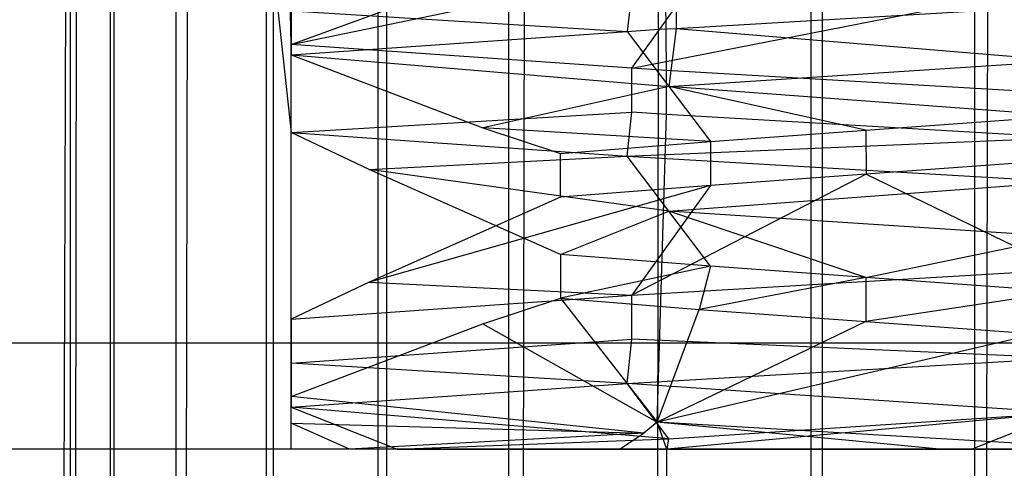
# Model space of a CAD drawing. Extents: x -23.4 to 23.6, y 0.3 to 4.
# Tile 82 of 189: x -17.297 to -17.22, y 3.5629 to 3.598. Entities that reach past the tile are written whole.
import ezdxf

# ---------------------------------------------------------------- set-up
doc = ezdxf.new("R2010")
doc.units = 0
doc.header["$MEASUREMENT"] = 0
doc.layers.get('0').update_dxf_attribs({"color": 13, "linetype": 'CONTINUOUS'})

# ---------------------------------------------------------------- blocks, each defined once
blk = doc.blocks.new('FOURTY_V_PM_STL')
at = {"color": 0}
for p, q in [((-17.293065, 3.385894, -0.144501), (-17.293065, 3.652619, -0.144501)), ((-17.293065, 3.385894, -0.144501), (-17.293065, 3.652619, -0.144501)), ((-17.289946, 3.385894, -0.131876), (-17.289946, 3.652619, -0.131876)), ((-17.289946, 3.385894, -0.131876), (-17.289946, 3.652619, -0.131876)), ((-17.289651, 3.385894, -0.183009), (-17.289651, 3.652619, -0.183009)), ((-17.289651, 3.385894, -0.183009), (-17.289651, 3.652619, -0.183009)), ((-17.284791, 3.385894, -0.119937), (-17.284791, 3.652619, -0.119937)), ((-17.284791, 3.385894, -0.119937), (-17.284791, 3.652619, -0.119937)), ((-17.268989, 3.385894, -0.09939), (-17.268989, 3.652619, -0.09939)), ((-17.268989, 3.385894, -0.09939), (-17.268989, 3.652619, -0.09939)), ((-17.268318, 3.385894, -0.21525), (-17.268318, 3.652619, -0.21525)), ((-17.268318, 3.385894, -0.21525), (-17.268318, 3.652619, -0.21525)), ((-17.258773, 3.385894, -0.091343), (-17.258773, 3.652619, -0.091343)), ((-17.258773, 3.385894, -0.091343), (-17.258773, 3.652619, -0.091343)), ((-17.235096, 3.385894, -0.080794), (-17.235096, 3.652619, -0.080794)), ((-17.235096, 3.385894, -0.080794), (-17.235096, 3.652619, -0.080794)), ((-17.234213, 3.385894, -0.233453), (-17.234213, 3.652619, -0.233453)), ((-17.234213, 3.385894, -0.233453), (-17.234213, 3.652619, -0.233453)), ((-17.222281, 3.385894, -0.07858), (-17.222281, 3.652619, -0.07858)), ((-17.222281, 3.385894, -0.07858), (-17.222281, 3.652619, -0.07858)), ((-17.294064, 3.385894, -0.157467), (-17.293305, 3.647348, -0.15748)), ((-17.294064, 3.385894, -0.157467), (-17.293305, 3.647348, -0.15748)), ((-17.284357, 3.385894, -0.194888), (-17.283806, 3.645165, -0.194761)), ((-17.284357, 3.385894, -0.194888), (-17.283806, 3.645165, -0.194761)), ((-17.25801, 3.385894, -0.223178), (-17.25743, 3.642941, -0.223078)), ((-17.25801, 3.385894, -0.223178), (-17.25743, 3.642941, -0.223078)), ((-17.221364, 3.564425, -0.235219), (-17.221151, 3.640798, -0.235177)), ((-17.221364, 3.564425, -0.235219), (-17.221151, 3.640798, -0.235177)), ((-17.247037, 3.597266, -0.085824), (-17.247195, 3.634738, -0.085478)), ((-17.247037, 3.597266, -0.085824), (-17.247195, 3.634738, -0.085478)), ((-17.292915, 3.385894, -0.170421), (-17.292568, 3.621643, -0.170358)), ((-17.292915, 3.385894, -0.170421), (-17.292568, 3.621643, -0.170358)), ((-17.246429, 3.594053, -0.228823), (-17.246612, 3.621988, -0.228185)), ((-17.246429, 3.594053, -0.228823), (-17.246612, 3.621988, -0.228185)), ((-17.275794, 3.596091, -0.206693), (-17.276361, 3.619037, -0.206221)), ((-17.275794, 3.596091, -0.206693), (-17.276361, 3.619037, -0.206221)), ((-17.277742, 3.564425, -0.108638), (-17.277742, 3.603795, -0.108638)), ((-17.277742, 3.564425, -0.108638), (-17.277742, 3.603795, -0.108638)), ((-17.277742, 3.564425, -0.108638), (-17.277742, 3.603795, -0.108638)), ((-17.277742, 3.564425, -0.108638), (-17.277742, 3.603795, -0.108638)), ((-17.275794, 3.596091, -0.206693), (-17.254717, 3.603774, -0.206693)), ((-17.275794, 3.596091, -0.206693), (-17.254717, 3.603774, -0.206693)), ((-17.275794, 3.596091, -0.206693), (-17.24298, 3.602853, -0.214113)), ((-17.275794, 3.596091, -0.206693), (-17.24298, 3.602853, -0.214113)), ((-17.249147, 3.59422, -0.2277), (-17.24298, 3.602853, -0.214113)), ((-17.249147, 3.59422, -0.2277), (-17.24298, 3.602853, -0.214113)), ((-17.277182, 3.564425, -0.206315), (-17.277182, 3.601911, -0.205979)), ((-17.277182, 3.564425, -0.206315), (-17.277182, 3.601911, -0.205979)), ((-17.277182, 3.564425, -0.206315), (-17.277182, 3.601911, -0.205979)), ((-17.277182, 3.601911, -0.205979), (-17.275794, 3.589201, -0.206693)), ((-17.277182, 3.601911, -0.205979), (-17.275794, 3.589201, -0.206693)), ((-17.277182, 3.564425, -0.206315), (-17.277182, 3.601911, -0.205979)), ((-17.249046, 3.600955, -0.087588), (-17.249512, 3.597108, -0.087437)), ((-17.249046, 3.600955, -0.087588), (-17.249512, 3.597108, -0.087437)), ((-17.249147, 3.59422, -0.2277), (-17.215397, 3.600842, -0.220472)), ((-17.249147, 3.59422, -0.2277), (-17.215397, 3.600842, -0.220472)), ((-17.245673, 3.60078, -0.085694), (-17.245673, 3.597335, -0.085694)), ((-17.245673, 3.60078, -0.085694), (-17.245673, 3.597335, -0.085694)), ((-17.245673, 3.597335, -0.085694), (-17.215397, 3.59912, -0.079571)), ((-17.245673, 3.597335, -0.085694), (-17.215397, 3.59912, -0.079571)), ((-17.275794, 3.598704, -0.108268), (-17.275794, 3.595259, -0.108268)), ((-17.275794, 3.598704, -0.108268), (-17.275794, 3.595259, -0.108268)), ((-17.275794, 3.598704, -0.108268), (-17.249512, 3.597108, -0.087437)), ((-17.275794, 3.598704, -0.108268), (-17.249512, 3.597108, -0.087437)), ((-17.275794, 3.595259, -0.108268), (-17.249512, 3.597108, -0.087437)), ((-17.275794, 3.595259, -0.108268), (-17.249512, 3.597108, -0.087437)), ((-17.249512, 3.597108, -0.087437), (-17.247037, 3.597266, -0.085824)), ((-17.249512, 3.597108, -0.087437), (-17.247037, 3.597266, -0.085824)), ((-17.249512, 3.597108, -0.087437), (-17.246246, 3.592802, -0.094142)), ((-17.249512, 3.597108, -0.087437), (-17.246246, 3.592802, -0.094142)), ((-17.247372, 3.385894, -0.085088), (-17.247037, 3.597266, -0.085824)), ((-17.247372, 3.385894, -0.085088), (-17.247037, 3.597266, -0.085824)), ((-17.247037, 3.597266, -0.085824), (-17.245673, 3.597335, -0.085694)), ((-17.247037, 3.597266, -0.085824), (-17.245673, 3.597335, -0.085694)), ((-17.245673, 3.597335, -0.085694), (-17.246246, 3.592802, -0.094142)), ((-17.245673, 3.597335, -0.085694), (-17.246246, 3.592802, -0.094142)), ((-17.245673, 3.597335, -0.085694), (-17.215397, 3.594814, -0.08703)), ((-17.245673, 3.597335, -0.085694), (-17.215397, 3.594814, -0.08703)), ((-17.249147, 3.59422, -0.2277), (-17.275794, 3.596091, -0.206693)), ((-17.275794, 3.589201, -0.206693), (-17.275794, 3.596091, -0.206693)), ((-17.249147, 3.59422, -0.2277), (-17.275794, 3.596091, -0.206693)), ((-17.275794, 3.589201, -0.206693), (-17.275794, 3.596091, -0.206693)), ((-17.275794, 3.595259, -0.108268), (-17.260809, 3.589573, -0.108268)), ((-17.275794, 3.595259, -0.108268), (-17.246246, 3.592802, -0.094142)), ((-17.275794, 3.595259, -0.108268), (-17.260809, 3.589573, -0.108268)), ((-17.275794, 3.595259, -0.108268), (-17.246246, 3.592802, -0.094142)), ((-17.246246, 3.592802, -0.094142), (-17.215397, 3.594814, -0.08703)), ((-17.246246, 3.592802, -0.094142), (-17.215397, 3.594814, -0.08703)), ((-17.249147, 3.590775, -0.2277), (-17.249147, 3.59422, -0.2277)), ((-17.246429, 3.594053, -0.228823), (-17.249147, 3.59422, -0.2277)), ((-17.249147, 3.590775, -0.2277), (-17.249147, 3.59422, -0.2277)), ((-17.246429, 3.594053, -0.228823), (-17.249147, 3.59422, -0.2277)), ((-17.246429, 3.590608, -0.228823), (-17.246429, 3.594053, -0.228823)), ((-17.215397, 3.59223, -0.235389), (-17.246429, 3.594053, -0.228823)), ((-17.246429, 3.590608, -0.228823), (-17.246429, 3.594053, -0.228823)), ((-17.246429, 3.590608, -0.228823), (-17.246429, 3.594053, -0.228823)), ((-17.215397, 3.59223, -0.235389), (-17.246429, 3.594053, -0.228823)), ((-17.246429, 3.590608, -0.228823), (-17.246429, 3.594053, -0.228823)), ((-17.246246, 3.592802, -0.094142), (-17.260809, 3.589573, -0.108268)), ((-17.246246, 3.592802, -0.094142), (-17.260809, 3.589573, -0.108268)), ((-17.246246, 3.592802, -0.094142), (-17.24298, 3.588496, -0.100848)), ((-17.215397, 3.590508, -0.094488), (-17.246246, 3.592802, -0.094142)), ((-17.215397, 3.590508, -0.094488), (-17.246246, 3.592802, -0.094142)), ((-17.23081, 3.589384, -0.096403), (-17.246246, 3.592802, -0.094142)), ((-17.23081, 3.589384, -0.096403), (-17.246246, 3.592802, -0.094142)), ((-17.246246, 3.592802, -0.094142), (-17.24298, 3.588496, -0.100848)), ((-17.275794, 3.589201, -0.206693), (-17.249147, 3.590775, -0.2277)), ((-17.275794, 3.589201, -0.206693), (-17.249147, 3.590775, -0.2277)), ((-17.249512, 3.587352, -0.227524), (-17.249147, 3.590775, -0.2277)), ((-17.249512, 3.587352, -0.227524), (-17.249147, 3.590775, -0.2277)), ((-17.246429, 3.590608, -0.228823), (-17.249147, 3.590775, -0.2277)), ((-17.246429, 3.590608, -0.228823), (-17.249147, 3.590775, -0.2277)), ((-17.247147, 3.566542, -0.228627), (-17.246429, 3.590608, -0.228823)), ((-17.247147, 3.566542, -0.228627), (-17.246429, 3.590608, -0.228823)), ((-17.215397, 3.588785, -0.235389), (-17.246429, 3.590608, -0.228823)), ((-17.215397, 3.588785, -0.235389), (-17.246429, 3.590608, -0.228823)), ((-17.23081, 3.589384, -0.096403), (-17.215397, 3.590508, -0.094488)), ((-17.23081, 3.589384, -0.096403), (-17.215397, 3.590508, -0.094488)), ((-17.275794, 3.589201, -0.206693), (-17.249512, 3.587352, -0.227524)), ((-17.269698, 3.586292, -0.206693), (-17.275794, 3.589201, -0.206693)), ((-17.275794, 3.589201, -0.206693), (-17.249512, 3.587352, -0.227524)), ((-17.269698, 3.586292, -0.206693), (-17.275794, 3.589201, -0.206693)), ((-17.275794, 3.568532, -0.206693), (-17.275794, 3.589201, -0.206693)), ((-17.275794, 3.568532, -0.206693), (-17.275794, 3.589201, -0.206693)), ((-17.260809, 3.589573, -0.108268), (-17.254722, 3.587565, -0.108269)), ((-17.24298, 3.588496, -0.100848), (-17.260809, 3.589573, -0.108268)), ((-17.24298, 3.588496, -0.100848), (-17.260809, 3.589573, -0.108268)), ((-17.260809, 3.589573, -0.108268), (-17.254722, 3.587565, -0.108269)), ((-17.24298, 3.588496, -0.100848), (-17.23081, 3.589384, -0.096403)), ((-17.24298, 3.588496, -0.100848), (-17.23081, 3.589384, -0.096403)), ((-17.23081, 3.589384, -0.096403), (-17.230805, 3.585939, -0.096401)), ((-17.23081, 3.589384, -0.096403), (-17.230805, 3.585939, -0.096401)), ((-17.254722, 3.587565, -0.108269), (-17.24298, 3.588496, -0.100848)), ((-17.254722, 3.587565, -0.108269), (-17.24298, 3.588496, -0.100848)), ((-17.249512, 3.587352, -0.227524), (-17.215397, 3.588785, -0.235389)), ((-17.249512, 3.587352, -0.227524), (-17.215397, 3.588785, -0.235389)), ((-17.24298, 3.588496, -0.100848), (-17.24298, 3.585052, -0.100848)), ((-17.24298, 3.588496, -0.100848), (-17.24298, 3.585052, -0.100848)), ((-17.269698, 3.586292, -0.206693), (-17.249512, 3.587352, -0.227524)), ((-17.269698, 3.586292, -0.206693), (-17.249512, 3.587352, -0.227524)), ((-17.254717, 3.584145, -0.108268), (-17.254722, 3.587565, -0.108269)), ((-17.254717, 3.584145, -0.108268), (-17.254722, 3.587565, -0.108269)), ((-17.249512, 3.587352, -0.227524), (-17.215397, 3.58534, -0.235389)), ((-17.246246, 3.583045, -0.220818), (-17.249512, 3.587352, -0.227524)), ((-17.246246, 3.583045, -0.220818), (-17.249512, 3.587352, -0.227524)), ((-17.249512, 3.587352, -0.227524), (-17.215397, 3.58534, -0.235389)), ((-17.215397, 3.587063, -0.094488), (-17.230805, 3.585939, -0.096401)), ((-17.215397, 3.587063, -0.094488), (-17.230805, 3.585939, -0.096401)), ((-17.246246, 3.583045, -0.220818), (-17.269698, 3.586292, -0.206693)), ((-17.254717, 3.579639, -0.206693), (-17.269698, 3.586292, -0.206693)), ((-17.246246, 3.583045, -0.220818), (-17.269698, 3.586292, -0.206693)), ((-17.254717, 3.579639, -0.206693), (-17.269698, 3.586292, -0.206693)), ((-17.230805, 3.585939, -0.096401), (-17.249147, 3.576461, -0.087261)), ((-17.230805, 3.585939, -0.096401), (-17.249147, 3.576461, -0.087261)), ((-17.230805, 3.585939, -0.096401), (-17.24298, 3.585052, -0.100848)), ((-17.230805, 3.585939, -0.096401), (-17.24298, 3.585052, -0.100848)), ((-17.230805, 3.585939, -0.096401), (-17.215397, 3.57845, -0.079571)), ((-17.230805, 3.585939, -0.096401), (-17.215397, 3.57845, -0.079571)), ((-17.24298, 3.585052, -0.100848), (-17.269698, 3.577498, -0.108268)), ((-17.24298, 3.585052, -0.100848), (-17.269698, 3.577498, -0.108268)), ((-17.24298, 3.585052, -0.100848), (-17.254717, 3.584145, -0.108268)), ((-17.24298, 3.585052, -0.100848), (-17.254717, 3.584145, -0.108268)), ((-17.24298, 3.585052, -0.100848), (-17.249147, 3.576461, -0.087261)), ((-17.24298, 3.585052, -0.100848), (-17.249147, 3.576461, -0.087261)), ((-17.246246, 3.583045, -0.220818), (-17.215397, 3.58534, -0.235389)), ((-17.246246, 3.583045, -0.220818), (-17.215397, 3.58534, -0.235389)), ((-17.254717, 3.584145, -0.108268), (-17.269698, 3.577498, -0.108268)), ((-17.254717, 3.584145, -0.108268), (-17.269698, 3.577498, -0.108268)), ((-17.254717, 3.579639, -0.206693), (-17.246246, 3.583045, -0.220818)), ((-17.254717, 3.579639, -0.206693), (-17.246246, 3.583045, -0.220818)), ((-17.24298, 3.578739, -0.214113), (-17.246246, 3.583045, -0.220818)), ((-17.24298, 3.578739, -0.214113), (-17.246246, 3.583045, -0.220818)), ((-17.23081, 3.577852, -0.218558), (-17.246246, 3.583045, -0.220818)), ((-17.23081, 3.577852, -0.218558), (-17.246246, 3.583045, -0.220818)), ((-17.215397, 3.581034, -0.227931), (-17.246246, 3.583045, -0.220818)), ((-17.215397, 3.581034, -0.227931), (-17.246246, 3.583045, -0.220818)), ((-17.23081, 3.577852, -0.218558), (-17.215397, 3.581034, -0.227931)), ((-17.23081, 3.577852, -0.218558), (-17.215397, 3.581034, -0.227931)), ((-17.254717, 3.579639, -0.206693), (-17.254722, 3.576223, -0.206692)), ((-17.254717, 3.579639, -0.206693), (-17.254722, 3.576223, -0.206692)), ((-17.24298, 3.578739, -0.214113), (-17.254717, 3.579639, -0.206693)), ((-17.24298, 3.578739, -0.214113), (-17.254717, 3.579639, -0.206693)), ((-17.24298, 3.578739, -0.214113), (-17.254722, 3.576223, -0.206692)), ((-17.24298, 3.578739, -0.214113), (-17.254722, 3.576223, -0.206692)), ((-17.249147, 3.576461, -0.087261), (-17.215397, 3.57845, -0.079571)), ((-17.249147, 3.576461, -0.087261), (-17.215397, 3.57845, -0.079571)), ((-17.24298, 3.578739, -0.214113), (-17.243871, 3.575359, -0.213671)), ((-17.24298, 3.578739, -0.214113), (-17.243871, 3.575359, -0.213671)), ((-17.23081, 3.577852, -0.218558), (-17.24298, 3.578739, -0.214113)), ((-17.23081, 3.577852, -0.218558), (-17.24298, 3.578739, -0.214113)), ((-17.269698, 3.577498, -0.108268), (-17.275794, 3.574589, -0.108268)), ((-17.269698, 3.577498, -0.108268), (-17.275794, 3.574589, -0.108268)), ((-17.269698, 3.577498, -0.108268), (-17.249147, 3.576461, -0.087261)), ((-17.269698, 3.577498, -0.108268), (-17.249147, 3.576461, -0.087261)), ((-17.23081, 3.577852, -0.218558), (-17.243871, 3.575359, -0.213671)), ((-17.23081, 3.577852, -0.218558), (-17.243871, 3.575359, -0.213671)), ((-17.215397, 3.576728, -0.220472), (-17.23081, 3.577852, -0.218558)), ((-17.23081, 3.577852, -0.218558), (-17.23081, 3.574407, -0.218558)), ((-17.23081, 3.577852, -0.218558), (-17.23081, 3.574407, -0.218558)), ((-17.215397, 3.576728, -0.220472), (-17.23081, 3.577852, -0.218558)), ((-17.215397, 3.576728, -0.220472), (-17.23081, 3.574407, -0.218558)), ((-17.215397, 3.576728, -0.220472), (-17.23081, 3.574407, -0.218558)), ((-17.275794, 3.574589, -0.108268), (-17.249147, 3.576461, -0.087261)), ((-17.275794, 3.574589, -0.108268), (-17.249147, 3.576461, -0.087261)), ((-17.260809, 3.574218, -0.206693), (-17.254722, 3.576223, -0.206692)), ((-17.260809, 3.574218, -0.206693), (-17.254722, 3.576223, -0.206692)), ((-17.254722, 3.576223, -0.206692), (-17.243871, 3.575359, -0.213671)), ((-17.254722, 3.576223, -0.206692), (-17.243871, 3.575359, -0.213671)), ((-17.254722, 3.576223, -0.206692), (-17.247147, 3.566542, -0.228627)), ((-17.254722, 3.576223, -0.206692), (-17.247147, 3.566542, -0.228627)), ((-17.249147, 3.573016, -0.087261), (-17.249147, 3.576461, -0.087261)), ((-17.249147, 3.573016, -0.087261), (-17.249147, 3.576461, -0.087261)), ((-17.247147, 3.566542, -0.228627), (-17.243871, 3.575359, -0.213671)), ((-17.247147, 3.566542, -0.228627), (-17.243871, 3.575359, -0.213671)), ((-17.243871, 3.575359, -0.213671), (-17.23081, 3.574407, -0.218558)), ((-17.243871, 3.575359, -0.213671), (-17.23081, 3.574407, -0.218558)), ((-17.275794, 3.574589, -0.108268), (-17.275794, 3.571145, -0.108268)), ((-17.275794, 3.574589, -0.108268), (-17.275794, 3.571145, -0.108268)), ((-17.23081, 3.574407, -0.218558), (-17.247147, 3.566542, -0.228627)), ((-17.23081, 3.574407, -0.218558), (-17.247147, 3.566542, -0.228627)), ((-17.23081, 3.574407, -0.218558), (-17.217518, 3.573438, -0.220437)), ((-17.23081, 3.574407, -0.218558), (-17.217518, 3.573438, -0.220437)), ((-17.275794, 3.568532, -0.206693), (-17.260809, 3.574218, -0.206693)), ((-17.275794, 3.568532, -0.206693), (-17.260809, 3.574218, -0.206693)), ((-17.260809, 3.574218, -0.206693), (-17.247147, 3.566542, -0.228627)), ((-17.260809, 3.574218, -0.206693), (-17.247147, 3.566542, -0.228627)), ((-23.16028, 3.572748, -0.79857), (13.879091, 3.572748, -0.79857)), ((-23.16028, 3.572748, -0.79857), (13.879091, 3.572748, -0.79857)), ((-17.275794, 3.571145, -0.108268), (-17.249147, 3.573016, -0.087261)), ((-17.275794, 3.571145, -0.108268), (-17.249147, 3.573016, -0.087261)), ((-17.249512, 3.56955, -0.087437), (-17.249147, 3.573016, -0.087261)), ((-17.249512, 3.56955, -0.087437), (-17.249147, 3.573016, -0.087261)), ((-17.215397, 3.571561, -0.079571), (-17.249147, 3.573016, -0.087261)), ((-17.215397, 3.571561, -0.079571), (-17.249147, 3.573016, -0.087261)), ((-17.217518, 3.573438, -0.220437), (-17.247147, 3.566542, -0.228627)), ((-17.217518, 3.573438, -0.220437), (-17.247147, 3.566542, -0.228627)), ((-17.249512, 3.56955, -0.087437), (-17.215397, 3.571561, -0.079571)), ((-17.249512, 3.56955, -0.087437), (-17.215397, 3.571561, -0.079571)), ((-17.275794, 3.571145, -0.108268), (-17.275794, 3.5677, -0.108268)), ((-17.249512, 3.56955, -0.087437), (-17.275794, 3.571145, -0.108268)), ((-17.249512, 3.56955, -0.087437), (-17.275794, 3.571145, -0.108268)), ((-17.275794, 3.571145, -0.108268), (-17.275794, 3.5677, -0.108268)), ((-17.275794, 3.5677, -0.108268), (-17.249512, 3.56955, -0.087437)), ((-17.275794, 3.5677, -0.108268), (-17.249512, 3.56955, -0.087437)), ((-17.215397, 3.567255, -0.08703), (-17.249512, 3.56955, -0.087437)), ((-17.215397, 3.567255, -0.08703), (-17.249512, 3.56955, -0.087437)), ((-17.246246, 3.565243, -0.094142), (-17.249512, 3.56955, -0.087437)), ((-17.246246, 3.565243, -0.094142), (-17.249512, 3.56955, -0.087437)), ((-17.248189, 3.56568, -0.228153), (-17.275794, 3.568532, -0.206693)), ((-17.275794, 3.566466, -0.206693), (-17.275794, 3.568532, -0.206693)), ((-17.248189, 3.56568, -0.228153), (-17.275794, 3.568532, -0.206693)), ((-17.275794, 3.566466, -0.206693), (-17.275794, 3.568532, -0.206693)), ((-17.275794, 3.5677, -0.108268), (-17.267492, 3.564425, -0.108268)), ((-17.246246, 3.565243, -0.094142), (-17.275794, 3.5677, -0.108268)), ((-17.246246, 3.565243, -0.094142), (-17.275794, 3.5677, -0.108268)), ((-17.275794, 3.5677, -0.108268), (-17.267492, 3.564425, -0.108268)), ((-17.247147, 3.566542, -0.228627), (-17.248189, 3.56568, -0.228153)), ((-17.247147, 3.566542, -0.228627), (-17.248189, 3.56568, -0.228153)), ((-17.246401, 3.564425, -0.228847), (-17.247147, 3.566542, -0.228627)), ((-17.225051, 3.564425, -0.234789), (-17.247147, 3.566542, -0.228627)), ((-17.211224, 3.564425, -0.235277), (-17.247147, 3.566542, -0.228627)), ((-17.211224, 3.564425, -0.235277), (-17.247147, 3.566542, -0.228627)), ((-17.246401, 3.564425, -0.228847), (-17.247147, 3.566542, -0.228627)), ((-17.246401, 3.564425, -0.228847), (-17.247147, 3.566542, -0.228627)), ((-17.225051, 3.564425, -0.234789), (-17.247147, 3.566542, -0.228627)), ((-17.246401, 3.564425, -0.228847), (-17.247147, 3.566542, -0.228627)), ((-17.215397, 3.567255, -0.08703), (-17.246382, 3.564425, -0.095698)), ((-17.215397, 3.567255, -0.08703), (-17.246382, 3.564425, -0.095698)), ((-17.246246, 3.565243, -0.094142), (-17.215397, 3.567255, -0.08703)), ((-17.246246, 3.565243, -0.094142), (-17.215397, 3.567255, -0.08703)), ((-17.222564, 3.564425, -0.09146), (-17.215397, 3.567255, -0.08703)), ((-17.222564, 3.564425, -0.09146), (-17.215397, 3.567255, -0.08703)), ((-17.275794, 3.566466, -0.206693), (-17.248189, 3.56568, -0.228153)), ((-17.271227, 3.564425, -0.211819), (-17.275794, 3.566466, -0.206693)), ((-17.275794, 3.566466, -0.206693), (-17.248189, 3.56568, -0.228153)), ((-17.275794, 3.564425, -0.206693), (-17.275794, 3.566466, -0.206693)), ((-17.248189, 3.56568, -0.228153), (-17.271227, 3.564425, -0.211819)), ((-17.248189, 3.56568, -0.228153), (-17.271227, 3.564425, -0.211819)), ((-17.267492, 3.564425, -0.108268), (-17.246246, 3.565243, -0.094142)), ((-17.267492, 3.564425, -0.108268), (-17.246246, 3.565243, -0.094142)), ((-17.250095, 3.564425, -0.227236), (-17.248189, 3.56568, -0.228153)), ((-17.250095, 3.564425, -0.227236), (-17.248189, 3.56568, -0.228153)), ((-17.246382, 3.564425, -0.095698), (-17.246246, 3.565243, -0.094142)), ((-17.246382, 3.564425, -0.095698), (-17.246246, 3.565243, -0.094142)), ((23.138932, 3.564425, -0.700787), (-23.16028, 3.564425, -0.700787)), ((23.138932, 3.564425, -0.700787), (-23.16028, 3.564425, -0.700787)), ((23.138932, 3.564425, -0.669291), (-23.16028, 3.564425, -0.669291)), ((23.138932, 3.564425, -0.669291), (-23.16028, 3.564425, -0.669291)), ((-4.640595, 3.564425, -0.629921), (-23.16028, 3.564425, -0.629921)), ((23.138932, 3.564425, 0), (-23.16028, 3.564425, 0)), ((23.138932, 3.564425, 0), (-23.16028, 3.564425, 0)), ((-17.277742, 3.564425, -0.108638), (-23.16028, 3.564425, -0.108268)), ((-4.640595, 3.564425, -0.629921), (-23.16028, 3.564425, -0.629921)), ((-17.277182, 3.564425, -0.206315), (-23.16028, 3.564425, -0.206693)), ((-17.277182, 3.564425, -0.206315), (-23.16028, 3.564425, -0.206693)), ((-17.277742, 3.564425, -0.108638), (-23.16028, 3.564425, -0.108268)), ((-17.267492, 3.564425, -0.108268), (-17.277742, 3.564425, -0.108638)), ((-17.277742, 3.385894, -0.109009), (-17.277742, 3.564425, -0.108638)), ((-17.277742, 3.385894, -0.109009), (-17.277742, 3.564425, -0.108638)), ((-17.267492, 3.564425, -0.108268), (-17.277742, 3.564425, -0.108638)), ((-17.277182, 3.385894, -0.205734), (-17.277182, 3.564425, -0.206315)), ((-17.277182, 3.385894, -0.205734), (-17.277182, 3.564425, -0.206315)), ((-17.275794, 3.564425, -0.206693), (-17.277182, 3.564425, -0.206315)), ((-17.275794, 3.564425, -0.206693), (-17.277182, 3.564425, -0.206315)), ((-17.271227, 3.564425, -0.211819), (-17.275794, 3.564425, -0.206693)), ((-17.250095, 3.564425, -0.227236), (-17.271227, 3.564425, -0.211819)), ((-17.250095, 3.564425, -0.227236), (-17.271227, 3.564425, -0.211819)), ((-17.267492, 3.564425, -0.108268), (-17.246382, 3.564425, -0.095698)), ((-17.267492, 3.564425, -0.108268), (-17.246382, 3.564425, -0.095698)), ((-17.246401, 3.564425, -0.228847), (-17.250095, 3.564425, -0.227236)), ((-17.246401, 3.564425, -0.228847), (-17.250095, 3.564425, -0.227236)), ((-17.246538, 3.385894, -0.229302), (-17.246401, 3.564425, -0.228847)), ((-17.246538, 3.385894, -0.229302), (-17.246401, 3.564425, -0.228847)), ((-17.225051, 3.564425, -0.234789), (-17.246401, 3.564425, -0.228847)), ((-17.225051, 3.564425, -0.234789), (-17.246401, 3.564425, -0.228847)), ((-17.246382, 3.564425, -0.095698), (-17.222564, 3.564425, -0.09146)), ((-17.246382, 3.564425, -0.095698), (-17.222564, 3.564425, -0.09146)), ((-17.221364, 3.564425, -0.235219), (-17.225051, 3.564425, -0.234789)), ((-17.221364, 3.564425, -0.235219), (-17.225051, 3.564425, -0.234789)), ((-17.222564, 3.564425, -0.09146), (-17.195145, 3.564425, -0.097832)), ((-17.222564, 3.564425, -0.09146), (-17.195145, 3.564425, -0.097832)), ((-17.221374, 3.385894, -0.235519), (-17.221364, 3.564425, -0.235219)), ((-17.221374, 3.385894, -0.235519), (-17.221364, 3.564425, -0.235219)), ((-17.211224, 3.564425, -0.235277), (-17.221364, 3.564425, -0.235219)), ((-17.211224, 3.564425, -0.235277), (-17.221364, 3.564425, -0.235219))]:
    blk.add_line(p, q, dxfattribs=at)

msp = doc.modelspace()

# ---------------------------------------------------------------- block references
at = {"color": 0}
msp.add_blockref('FOURTY_V_PM_STL', (0, 0), dxfattribs=at)

doc.saveas('drawing.dxf')
